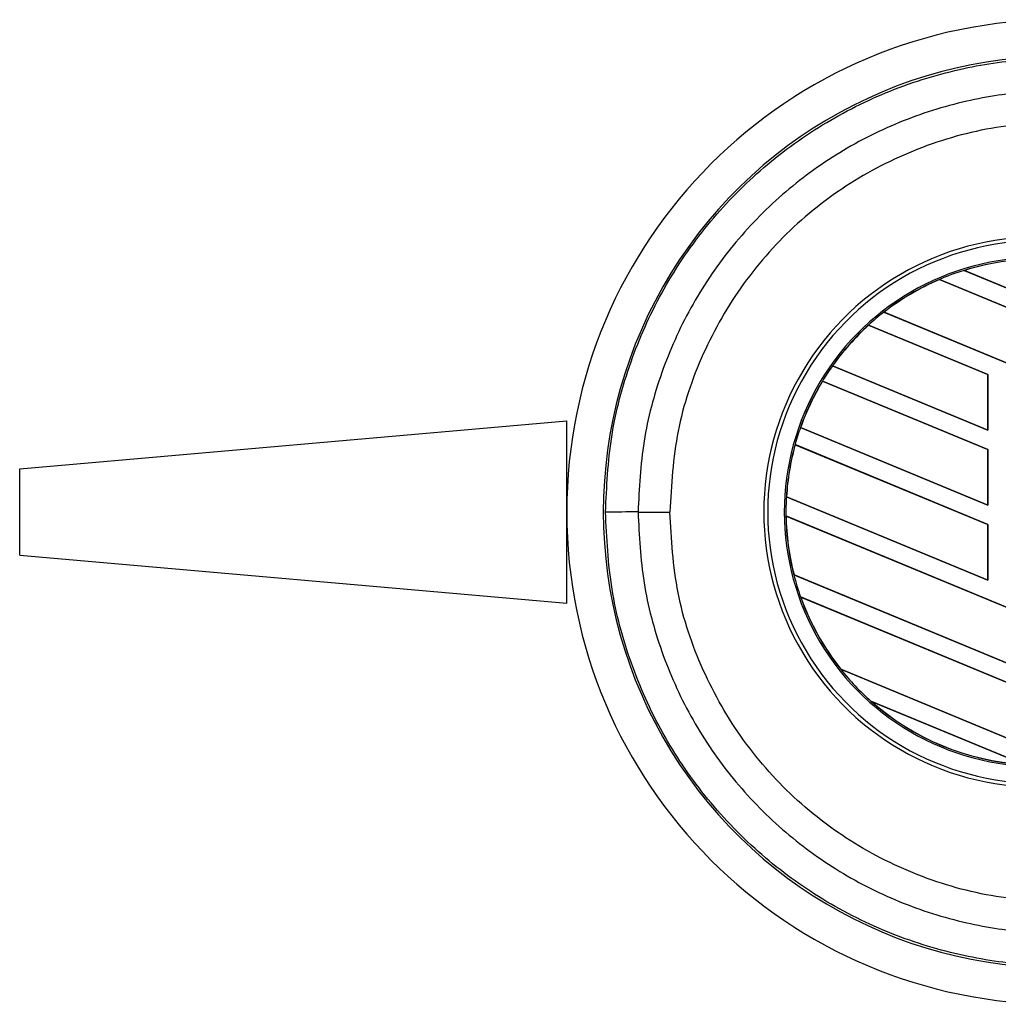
# Model space of a CAD drawing. Header units: millimetres. Extents: x 0 to 420, y 0 to 297.
# Tile 17 of 44: x 56 to 60, y 231 to 235. Entities that reach past the tile are written whole.
import ezdxf

# ---------------------------------------------------------------- set-up
doc = ezdxf.new("R2010")
doc.units = ezdxf.units.MM

msp = doc.modelspace()

# ---------------------------------------------------------------- linework, layer by layer
at = {"color": 7, "linetype": 'Continuous', "lineweight": 25}
for p, q in [((60.05201, 234.09196), (60.64852, 233.84487)), ((60.05204, 234.09195), (60.05201, 234.09196)), ((60.05358, 234.09169), (60.05204, 234.09195)), ((60.64852, 233.84526), (60.05358, 234.09169)), ((59.94147, 234.0513), (59.94149, 234.05128)), ((60.64852, 233.75843), (59.94147, 234.0513)), ((59.94149, 234.05128), (59.94194, 234.05072)), ((59.94194, 234.05072), (60.64852, 233.75804)), ((59.6928, 233.90487), (60.64852, 233.50899)), ((59.69282, 233.90486), (59.6928, 233.90487)), ((59.69389, 233.9048), (59.69282, 233.90486)), ((60.64852, 233.50938), (59.69389, 233.9048)), ((60.15926, 233.6252), (59.62396, 233.84693)), ((59.62396, 233.84693), (59.62398, 233.84692)), ((59.62398, 233.84692), (59.62441, 233.84636)), ((59.62441, 233.84636), (60.15855, 233.62511)), ((59.4626, 233.66433), (60.15926, 233.37577)), ((59.46263, 233.66433), (59.4626, 233.66433)), ((59.4635, 233.66435), (59.46263, 233.66433)), ((60.15855, 233.37645), (59.4635, 233.66435)), ((60.15926, 233.28932), (59.41805, 233.59634)), ((59.41805, 233.59634), (59.41806, 233.59633)), ((59.41806, 233.59633), (59.41854, 233.59575)), ((59.41854, 233.59575), (60.15855, 233.28923)), ((60.15926, 233.6252), (60.15855, 233.62511)), ((60.15855, 233.62511), (60.15855, 233.37645)), ((60.15926, 233.37577), (60.15926, 233.6252)), ((55.82324, 233.20373), (58.27308, 233.41806)), ((58.27308, 232.60145), (58.27308, 233.41806)), ((59.31931, 233.38781), (60.15926, 233.03989)), ((59.31933, 233.3878), (59.31931, 233.38781)), ((59.3201, 233.38787), (59.31933, 233.3878)), ((60.15855, 233.04057), (59.3201, 233.38787)), ((60.15855, 233.37645), (60.15926, 233.37577)), ((60.15926, 232.95344), (59.29525, 233.31132)), ((59.29525, 233.31132), (59.29527, 233.31131)), ((59.29527, 233.31131), (59.29582, 233.3107)), ((59.29582, 233.3107), (60.15855, 232.95335)), ((60.15926, 233.28932), (60.15855, 233.28923)), ((60.15855, 233.28923), (60.15855, 233.04057)), ((60.15926, 233.03989), (60.15926, 233.28932)), ((55.82324, 232.81578), (55.82324, 233.20373)), ((59.25643, 233.07797), (60.15926, 232.704)), ((59.25645, 233.07797), (59.25643, 233.07797)), ((59.25716, 233.07805), (59.25645, 233.07797)), ((60.15855, 232.70469), (59.25716, 233.07805)), ((60.15855, 233.04057), (60.15926, 233.03989)), ((58.59233, 233.00975), (58.73438, 233.00975)), ((59.25451, 232.99232), (59.25453, 232.9923)), ((60.64852, 232.4149), (59.25451, 232.99232)), ((59.25453, 232.9923), (59.25524, 232.99163)), ((59.25524, 232.99163), (60.64852, 232.41451)), ((60.15926, 232.95344), (60.15855, 232.95335)), ((60.15855, 232.95335), (60.15855, 232.70469)), ((60.15926, 232.704), (60.15926, 232.95344)), ((55.82324, 232.81578), (58.27308, 232.60145)), ((59.28991, 232.72822), (60.64852, 232.16547)), ((59.28993, 232.72822), (59.28991, 232.72822)), ((59.29064, 232.72831), (59.28993, 232.72822)), ((60.64852, 232.16585), (59.29064, 232.72831)), ((60.15855, 232.70469), (60.15926, 232.704)), ((59.32019, 232.62923), (59.32022, 232.62921)), ((60.64852, 232.07902), (59.32019, 232.62923)), ((59.32022, 232.62921), (59.32125, 232.62841)), ((59.32125, 232.62841), (60.64852, 232.07863)), ((59.49999, 232.30532), (60.52289, 231.88162)), ((59.50002, 232.30531), (59.49999, 232.30532)), ((59.50091, 232.30533), (59.50002, 232.30531)), ((60.52216, 231.88231), (59.50091, 232.30533)), ((60.3212, 231.87872), (59.63435, 232.16322)), ((59.63435, 232.16322), (59.63442, 232.16319)), ((59.63442, 232.16319), (59.63721, 232.16165)), ((59.63721, 232.16165), (60.31807, 231.87963))]:
    msp.add_line(p, q, dxfattribs=at)
for centre, radius, start, end in [((60.47795, 233.00975), 2.20486, 90, 270), ((60.47795, 233.00975), 2.04118, 85.18028, 274.81972), ((60.38735, 233.00975), 1.23183, 87.5, 272.5), ((60.38735, 233.00975), 1.21449, 87.5, 272.5), ((60.38735, 233.00975), 1.1401, 87.5, 272.5), ((60.38735, 233.00975), 1.13297, 87.5, 107.21651), ((60.38735, 233.00975), 1.13295, 87.5, 107.2149), ((60.38735, 233.00975), 1.13225, 87.5, 107.14432), ((60.38735, 233.00975), 1.13297, 107.21651, 113.17547), ((60.38735, 233.00975), 1.13297, 113.17547, 127.80908), ((60.38735, 233.00975), 1.13295, 113.17491, 127.80821), ((60.38735, 233.00975), 1.13225, 113.16504, 127.76752), ((60.38735, 233.00975), 1.13297, 127.80908, 132.36028), ((60.38735, 233.00975), 1.13297, 132.36028, 144.70717), ((60.38735, 233.00975), 1.13295, 132.36013, 144.70666), ((60.38735, 233.00975), 1.13225, 132.36308, 144.68039), ((60.38735, 233.00975), 1.13297, 144.70717, 148.81902), ((60.38735, 233.00975), 1.13297, 148.81902, 160.50758), ((60.38735, 233.00975), 1.13295, 148.81915, 160.50735), ((60.38735, 233.00975), 1.13225, 148.83169, 160.49144), ((60.38735, 233.00975), 1.13297, 160.50758, 164.56307), ((60.38735, 233.00975), 1.13297, 164.56307, 176.54814), ((60.38735, 233.00975), 1.13295, 164.56347, 176.54818), ((60.38735, 233.00975), 1.13225, 164.58576, 176.54166), ((60.38735, 233.00975), 1.13297, 176.54814, 180.8818), ((58.56225, 113.98133), 119.02843, 89.9855185, 90.0558104), ((60.38735, 233.00975), 1.13297, 180.8818, 194.38831), ((60.38735, 233.00975), 1.13295, 180.88252, 194.38869), ((60.38735, 233.00975), 1.13225, 180.91722, 194.39314), ((60.38735, 233.00975), 1.13297, 194.38831, 199.62504), ((60.38735, 233.00975), 1.13297, 199.62504, 218.44471), ((60.38735, 233.00975), 1.13295, 199.6263, 218.44589), ((60.38735, 233.00975), 1.13225, 199.68237, 218.47326), ((60.38735, 233.00975), 1.13297, 218.44471, 228.34691), ((60.38735, 233.00975), 1.13297, 228.34691, 266.65309), ((60.38735, 233.00975), 1.13295, 228.35056, 266.64944), ((60.38735, 233.00975), 1.13225, 228.50755, 266.49245)]:
    msp.add_arc(centre, radius, start, end, dxfattribs=at)
for points, knots in [([(58.44631, 233.0097), (58.45173, 233.1223), (58.46273, 233.35075), (58.55131, 233.6823), (58.69146, 233.9977), (58.88193, 234.28234), (59.11934, 234.53329), (59.39308, 234.73886), (59.70025, 234.89727), (60.01666, 234.99675), (60.33704, 235.04652), (60.54397, 235.03835), (60.64865, 235.03421)], [0, 0, 0, 0, 0.100465, 0.2038434, 0.3043094, 0.4076889, 0.5081552, 0.611535, 0.7120023, 0.8153833, 0.9066108, 1, 1, 1, 1]), ([(60.63635, 234.88867), (60.54034, 234.89244), (60.34834, 234.89999), (60.05236, 234.85462), (59.75775, 234.76184), (59.47351, 234.61634), (59.21841, 234.42451), (58.99839, 234.19331), (58.82095, 233.92785), (58.69068, 233.63686), (58.60817, 233.32773), (58.59761, 233.11575), (58.59233, 233.00975)], [0, 0, 0, 0, 0.0923036, 0.1846071, 0.2865385, 0.3884688, 0.490398, 0.5923288, 0.694247, 0.7961664, 0.8980845, 1, 1, 1, 1]), ([(60.64841, 234.74551), (60.52717, 234.74984), (60.28432, 234.75851), (59.9266, 234.67738), (59.59408, 234.52675), (59.2984, 234.31197), (59.05487, 234.03894), (58.87317, 233.7222), (58.75576, 233.37405), (58.7415, 233.13109), (58.73438, 233.00975)], [0, 0, 0, 0, 0.1248804, 0.2501396, 0.3746494, 0.4998125, 0.6247642, 0.7495577, 0.8749238, 1, 1, 1, 1]), ([(60.64865, 230.9853), (60.54641, 230.98117), (60.33951, 230.9728), (60.0222, 231.02154), (59.70335, 231.12096), (59.3986, 231.2772), (59.12185, 231.48398), (58.886, 231.73209), (58.69309, 232.01887), (58.55349, 232.33105), (58.46333, 232.66541), (58.45204, 232.89385), (58.44631, 233.0097)], [0, 0, 0, 0, 0.0912304, 0.1846225, 0.285093, 0.3884772, 0.4889466, 0.5923296, 0.6927987, 0.7961814, 0.8966347, 1, 1, 1, 1]), ([(58.59233, 233.00975), (58.59761, 232.90376), (58.60817, 232.69177), (58.69068, 232.38265), (58.82095, 232.09165), (58.99839, 231.8262), (59.21841, 231.59499), (59.47351, 231.40316), (59.75775, 231.25767), (60.05236, 231.16489), (60.34834, 231.11952), (60.54034, 231.12707), (60.63635, 231.13084)], [0, 0, 0, 0, 0.1019155, 0.2038336, 0.305753, 0.4076712, 0.509602, 0.6115312, 0.7134615, 0.8153929, 0.9076964, 1, 1, 1, 1]), ([(60.64841, 231.274), (60.52717, 231.26967), (60.28432, 231.261), (59.9266, 231.34212), (59.59408, 231.49276), (59.2984, 231.70754), (59.05487, 231.98057), (58.87317, 232.2973), (58.75576, 232.64546), (58.7415, 232.88841), (58.73438, 233.00975)], [0, 0, 0, 0, 0.1248804, 0.2501396, 0.3746494, 0.4998125, 0.6247642, 0.7495577, 0.8749238, 1, 1, 1, 1])]:
    msp.add_open_spline(points, degree=3, knots=knots, dxfattribs=at)

doc.saveas('drawing.dxf')
